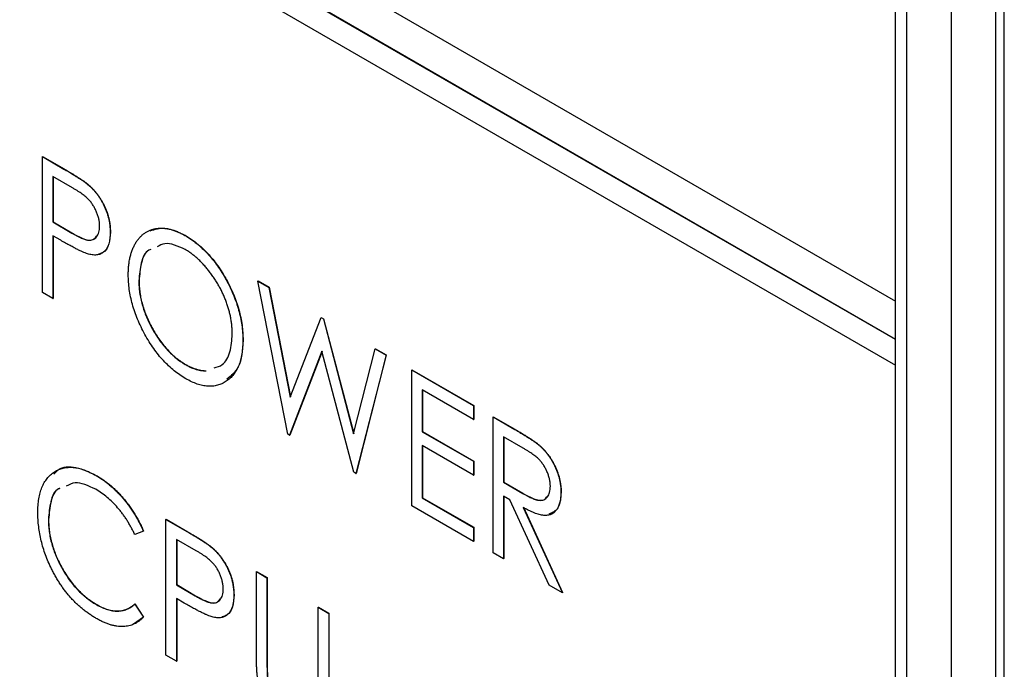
# Model space of a CAD drawing. Header units: millimetres. Extents: x 0 to 420, y 0 to 297.
# Tile 20 of 31: x 338.43 to 346.26, y 226.69 to 231.86. Entities that reach past the tile are written whole.
import ezdxf

# ---------------------------------------------------------------- set-up
doc = ezdxf.new("R2010")
doc.units = ezdxf.units.MM

msp = doc.modelspace()

# ---------------------------------------------------------------- linework, layer by layer
at = {"color": 7, "linetype": 'Continuous', "lineweight": 25}
for p, q in [((346.1925, 239.8804), (346.1925, 216.8519)), ((346.2619, 217.2201), (346.2619, 239.922)), ((345.839, 239.6763), (345.839, 216.6478)), ((345.4854, 190.3164), (345.4854, 238.6556)), ((345.3953, 229.6216), (345.3953, 238.6035)), ((332.1017, 237.2958), (345.3953, 229.6216)), ((345.3953, 229.3154), (332.1017, 236.9896)), ((345.397, 229.3164), (332.1034, 236.9906)), ((332.1017, 236.7855), (345.3953, 229.1113)), ((338.6088, 230.7706), (338.6105, 230.7716)), ((338.6088, 230.7706), (338.7808, 230.6713)), ((338.6088, 229.6904), (338.6088, 230.7706)), ((338.6105, 230.7716), (338.7825, 230.6723)), ((338.7808, 230.6713), (338.7825, 230.6723)), ((338.8486, 230.5213), (338.6927, 230.6113)), ((338.6927, 230.6113), (338.6927, 230.2513)), ((338.6945, 230.6103), (338.6945, 230.2523)), ((338.9805, 230.5397), (338.9823, 230.5408)), ((338.6927, 230.2513), (338.6945, 230.2523)), ((338.6927, 230.2513), (338.8421, 230.1627)), ((338.6945, 230.2523), (338.8438, 230.1637)), ((338.8421, 230.1627), (338.8438, 230.1637)), ((339.1484, 230.1693), (339.1502, 230.1703)), ((339.7425, 230.1438), (339.7442, 230.1448)), ((338.7547, 230.1047), (338.6927, 230.1405)), ((338.6927, 230.1405), (338.6927, 229.6419)), ((338.6945, 230.1394), (338.6945, 229.6429)), ((339.3763, 229.7831), (339.3781, 229.7841)), ((340.3237, 229.7806), (340.3255, 229.7816)), ((340.3237, 229.7806), (340.4111, 229.7301)), ((340.5612, 228.5633), (340.3237, 229.7806)), ((340.3255, 229.7816), (340.4128, 229.7312)), ((338.6927, 229.6419), (338.6088, 229.6904)), ((340.4111, 229.7301), (340.4128, 229.7312)), ((340.4111, 229.7301), (340.5816, 228.8562)), ((340.4128, 229.7312), (340.5829, 228.8596)), ((338.6927, 229.6419), (338.6945, 229.6429)), ((345.3953, 229.6216), (345.397, 229.6226)), ((345.397, 229.3164), (345.397, 229.6226)), ((340.5816, 228.8562), (340.8258, 229.4907)), ((340.8258, 229.4907), (340.8275, 229.4918)), ((340.8258, 229.4907), (340.8443, 229.48)), ((340.8275, 229.4918), (340.8461, 229.4811)), ((340.8443, 229.48), (340.8461, 229.4811)), ((340.8443, 229.48), (341.0853, 228.5654)), ((340.8461, 229.4811), (341.0863, 228.5693)), ((340.2038, 229.3101), (340.2056, 229.3111)), ((345.3953, 229.3154), (345.397, 229.3164)), ((345.3953, 229.1113), (345.3953, 229.3154)), ((340.8334, 229.2232), (340.5763, 228.5545)), ((340.834, 229.2211), (340.5781, 228.5555)), ((341.0872, 228.2596), (340.8334, 229.2232)), ((341.0853, 228.5654), (341.2569, 229.2418)), ((341.2569, 229.2418), (341.2587, 229.2428)), ((341.2569, 229.2418), (341.3431, 229.1921)), ((341.2587, 229.2428), (341.3449, 229.1931)), ((341.3431, 229.1921), (341.104, 228.2499)), ((341.3449, 229.1931), (341.1058, 228.2509)), ((341.3431, 229.1921), (341.3449, 229.1931)), ((339.7462, 229.1168), (339.748, 229.1178)), ((341.547, 229.0744), (341.5488, 229.0754)), ((341.547, 229.0744), (342.0387, 228.7905)), ((341.547, 227.9942), (341.547, 229.0744)), ((341.5488, 229.0754), (342.0405, 228.7915)), ((345.3953, 229.1113), (345.397, 229.1123)), ((345.397, 190.2653), (345.397, 229.1123)), ((342.0387, 228.6797), (341.631, 228.9151)), ((341.631, 228.9151), (341.631, 228.5827)), ((341.6327, 228.9141), (341.6327, 228.5838)), ((342.0387, 228.7905), (342.0405, 228.7915)), ((342.0387, 228.7905), (342.0387, 228.6797)), ((342.0405, 228.7915), (342.0405, 228.6807)), ((342.0387, 228.6797), (342.0405, 228.6807)), ((342.1946, 228.7005), (342.1964, 228.7015)), ((342.1946, 228.7005), (342.3665, 228.6013)), ((342.1946, 227.6203), (342.1946, 228.7005)), ((342.1964, 228.7015), (342.3682, 228.6023)), ((341.631, 228.5827), (341.6327, 228.5838)), ((341.631, 228.5827), (342.0387, 228.3473)), ((341.6327, 228.5838), (342.0405, 228.3484)), ((342.3665, 228.6013), (342.3682, 228.6023)), ((340.5763, 228.5545), (340.5612, 228.5633)), ((340.5763, 228.5545), (340.5781, 228.5555)), ((342.4339, 228.4516), (342.2786, 228.5413)), ((342.2786, 228.5413), (342.2786, 228.1812)), ((342.2803, 228.5402), (342.2803, 228.1822)), ((342.0387, 228.2366), (341.631, 228.472)), ((341.631, 228.472), (341.631, 228.0565)), ((341.6327, 228.4709), (341.6327, 228.0575)), ((342.5613, 228.4741), (342.5631, 228.4751)), ((342.0387, 228.3473), (342.0405, 228.3484)), ((342.0387, 228.3473), (342.0387, 228.2366)), ((342.0405, 228.3484), (342.0405, 228.2376)), ((339.0364, 228.2339), (339.0381, 228.2349)), ((341.104, 228.2499), (341.0872, 228.2596)), ((341.104, 228.2499), (341.1058, 228.2509)), ((342.0387, 228.2366), (342.0405, 228.2376)), ((342.2786, 228.1812), (342.2803, 228.1822)), ((342.2786, 228.1812), (342.4304, 228.092)), ((342.2803, 228.1822), (342.4321, 228.0931)), ((341.631, 228.0565), (341.6327, 228.0575)), ((341.631, 228.0565), (342.0387, 227.8211)), ((341.6327, 228.0575), (342.0405, 227.8221)), ((342.3288, 228.0414), (342.2786, 228.0704)), ((342.2786, 228.0704), (342.2786, 227.5718)), ((342.2803, 228.0694), (342.2803, 227.5729)), ((342.6402, 227.3631), (342.3288, 228.0414)), ((342.4304, 228.092), (342.4321, 228.0931)), ((342.7343, 228.1001), (342.7361, 228.1011)), ((342.0387, 227.7103), (341.547, 227.9942)), ((342.4347, 227.9803), (342.7463, 227.3018)), ((342.4364, 227.9813), (342.7481, 227.3028)), ((338.6567, 227.8841), (338.6585, 227.8852)), ((339.5922, 227.8853), (339.5939, 227.8863)), ((339.5922, 227.8853), (339.7642, 227.786)), ((339.5922, 226.8051), (339.5922, 227.8853)), ((339.5939, 227.8863), (339.766, 227.787)), ((342.0387, 227.8211), (342.0405, 227.8221)), ((342.0387, 227.8211), (342.0387, 227.7103)), ((342.0405, 227.8221), (342.0405, 227.7113)), ((339.4123, 227.7909), (339.3437, 227.7656)), ((339.4123, 227.7909), (339.414, 227.792)), ((339.832, 227.6361), (339.6761, 227.7261)), ((339.6761, 227.7261), (339.6761, 227.366)), ((339.6779, 227.725), (339.6779, 227.367)), ((339.7642, 227.786), (339.766, 227.787)), ((339.964, 227.6545), (339.9657, 227.6555)), ((342.0387, 227.7103), (342.0405, 227.7113)), ((342.2786, 227.5718), (342.1946, 227.6203)), ((342.2786, 227.5718), (342.2803, 227.5729)), ((340.3117, 227.4699), (340.3135, 227.4709)), ((340.3117, 227.4699), (340.3957, 227.4214)), ((340.3117, 226.8175), (340.3117, 227.4699)), ((340.3135, 227.4709), (340.3975, 227.4225)), ((340.3957, 227.4214), (340.3975, 227.4225)), ((340.3957, 227.4214), (340.3957, 226.7742)), ((340.3975, 227.4225), (340.3975, 226.7752)), ((339.6761, 227.366), (339.6779, 227.367)), ((339.6761, 227.366), (339.8255, 227.2774)), ((339.6779, 227.367), (339.8272, 227.2784)), ((342.7463, 227.3018), (342.6402, 227.3631)), ((339.7382, 227.2194), (339.6761, 227.2552)), ((339.6761, 227.2552), (339.6761, 226.7566)), ((339.6779, 227.2542), (339.6779, 226.7577)), ((339.8255, 227.2774), (339.8272, 227.2784)), ((340.1319, 227.284), (340.1336, 227.285)), ((342.7463, 227.3018), (342.7481, 227.3028)), ((339.0394, 227.2073), (339.0411, 227.2083)), ((339.3437, 227.2117), (339.3455, 227.2127)), ((339.3437, 227.2117), (339.4123, 227.1078)), ((339.3455, 227.2127), (339.414, 227.1088)), ((340.8035, 227.1861), (340.8052, 227.1871)), ((340.8035, 226.5388), (340.8035, 227.1861)), ((340.8035, 227.1861), (340.8874, 227.1376)), ((340.8052, 227.1871), (340.8892, 227.1386)), ((339.414, 227.1088), (339.3331, 227.051)), ((339.4123, 227.1078), (339.414, 227.1088)), ((340.8874, 227.1376), (340.8892, 227.1386)), ((340.8874, 227.1376), (340.8874, 226.4852)), ((340.8892, 227.1386), (340.8892, 226.4862)), ((339.6761, 226.7566), (339.5922, 226.8051)), ((339.6761, 226.7566), (339.6779, 226.7577)), ((340.3957, 226.7742), (340.3975, 226.7752))]:
    msp.add_line(p, q, dxfattribs=at)
for points, knots in [([(338.7808, 230.6713), (338.7926, 230.6644), (338.8153, 230.6513), (338.8477, 230.6316), (338.8773, 230.6133), (338.9038, 230.5963), (338.9273, 230.5807), (338.9477, 230.5661), (338.9652, 230.553), (338.9757, 230.5439), (338.9805, 230.5397)], [0, 0, 0, 0, 0.1764997, 0.3390322, 0.4857534, 0.6185701, 0.735674, 0.8381849, 0.9261551, 1, 1, 1, 1]), ([(338.7825, 230.6723), (338.7944, 230.6655), (338.817, 230.6523), (338.8495, 230.6327), (338.8791, 230.6144), (338.9056, 230.5973), (338.9291, 230.5818), (338.9495, 230.5671), (338.967, 230.554), (338.9775, 230.5449), (338.9823, 230.5408)], [0, 0, 0, 0, 0.1764997, 0.3390322, 0.4857534, 0.6185701, 0.735674, 0.8381849, 0.9261551, 1, 1, 1, 1]), ([(338.9805, 230.5397), (338.9866, 230.5342), (338.9985, 230.5232), (339.0158, 230.5051), (339.0323, 230.4861), (339.048, 230.466), (339.0626, 230.4449), (339.0765, 230.4228), (339.0895, 230.3996), (339.1017, 230.3756), (339.1127, 230.3509), (339.1224, 230.3257), (339.1303, 230.3003), (339.137, 230.2746), (339.1422, 230.2485), (339.1457, 230.2223), (339.148, 230.1956), (339.1483, 230.1782), (339.1484, 230.1693)], [0, 0, 0, 0, 0.060075, 0.119303, 0.178069, 0.236256, 0.294313, 0.353143, 0.412708, 0.473813, 0.535615, 0.597403, 0.660232, 0.723514, 0.789577, 0.856841, 0.927091, 1, 1, 1, 1]), ([(338.9823, 230.5408), (338.9883, 230.5352), (339.0003, 230.5242), (339.0176, 230.5062), (339.0341, 230.4871), (339.0497, 230.4671), (339.0644, 230.4459), (339.0783, 230.4238), (339.0913, 230.4006), (339.1034, 230.3766), (339.1145, 230.3519), (339.1241, 230.3267), (339.1321, 230.3013), (339.1387, 230.2756), (339.144, 230.2496), (339.1474, 230.2233), (339.1498, 230.1966), (339.1501, 230.1792), (339.1502, 230.1703)], [0, 0, 0, 0, 0.060075, 0.119303, 0.178069, 0.236256, 0.294313, 0.353143, 0.412708, 0.473813, 0.535615, 0.597403, 0.660232, 0.723514, 0.789577, 0.856841, 0.927091, 1, 1, 1, 1]), ([(339.0645, 230.2173), (339.0642, 230.2262), (339.0636, 230.2437), (339.059, 230.2716), (339.0514, 230.3001), (339.041, 230.3287), (339.0282, 230.3566), (339.0132, 230.3828), (338.9962, 230.4071), (338.9803, 230.4254), (338.9662, 230.4393), (338.9541, 230.4501), (338.9403, 230.4613), (338.925, 230.4726), (338.9081, 230.4846), (338.8897, 230.4967), (338.8697, 230.5091), (338.8558, 230.5172), (338.8486, 230.5213)], [0, 0, 0, 0, 0.074091, 0.147068, 0.219176, 0.292487, 0.364821, 0.434086, 0.502842, 0.57172, 0.608354, 0.649905, 0.695817, 0.746872, 0.802658, 0.863186, 0.92915, 1, 1, 1, 1]), ([(338.8421, 230.1627), (338.8494, 230.1584), (338.8634, 230.1503), (338.8838, 230.1398), (338.9026, 230.1303), (338.92, 230.1224), (338.9358, 230.1162), (338.9502, 230.1109), (338.9629, 230.1078), (338.9779, 230.105), (338.9945, 230.1052), (339.0125, 230.1094), (339.0279, 230.1185), (339.041, 230.1315), (339.0514, 230.1483), (339.059, 230.1683), (339.0636, 230.1913), (339.0642, 230.2086), (339.0645, 230.2173)], [0, 0, 0, 0, 0.070231, 0.135127, 0.195896, 0.251444, 0.303058, 0.349556, 0.391936, 0.430093, 0.501229, 0.570517, 0.640124, 0.710955, 0.782914, 0.853735, 0.926014, 1, 1, 1, 1]), ([(338.8438, 230.1637), (338.8726, 230.1477), (338.9298, 230.1159), (339.0071, 230.0961), (339.0315, 230.1267), (339.0401, 230.1376)], [0, 0, 0, 0, 0.394195, 0.784052, 1, 1, 1, 1]), ([(339.1484, 230.1693), (339.1483, 230.1605), (339.148, 230.1433), (339.146, 230.119), (339.1421, 230.0971), (339.1374, 230.0766), (339.1307, 230.0586), (339.1229, 230.0424), (339.1135, 230.0283), (339.1026, 230.0165), (339.0906, 230.0065), (339.0775, 229.9984), (339.0631, 229.9925), (339.0477, 229.9889), (339.0313, 229.9873), (339.0137, 229.9877), (338.995, 229.9902), (338.9821, 229.9934), (338.9755, 229.995)], [0, 0, 0, 0, 0.072309, 0.141358, 0.208207, 0.272336, 0.335143, 0.396174, 0.456668, 0.516646, 0.575929, 0.634933, 0.693693, 0.752708, 0.811962, 0.873196, 0.935504, 1, 1, 1, 1]), ([(339.1502, 230.1703), (339.1482, 230.1372), (339.1442, 230.071), (339.1075, 230.0095), (339.0698, 229.9987), (339.056, 229.9948)], [0, 0, 0, 0, 0.388168, 0.775002, 1, 1, 1, 1]), ([(339.2924, 229.8311), (339.2925, 229.8438), (339.2929, 229.8691), (339.2958, 229.9054), (339.3004, 229.9401), (339.3072, 229.9726), (339.3157, 230.0036), (339.3259, 230.0329), (339.3384, 230.06), (339.3524, 230.0854), (339.368, 230.1088), (339.3854, 230.1292), (339.4036, 230.1476), (339.4236, 230.163), (339.445, 230.1757), (339.4676, 230.1862), (339.4915, 230.194), (339.5169, 230.199), (339.5429, 230.2018), (339.57, 230.2012), (339.5974, 230.1985), (339.6254, 230.1929), (339.6539, 230.1847), (339.683, 230.1737), (339.7125, 230.1606), (339.7325, 230.1494), (339.7425, 230.1438)], [0, 0, 0, 0, 0.044811, 0.089011, 0.13275, 0.176233, 0.219272, 0.262324, 0.305647, 0.348979, 0.392242, 0.43461, 0.476184, 0.517236, 0.558165, 0.598792, 0.639668, 0.680638, 0.721467, 0.761759, 0.801482, 0.840953, 0.880381, 0.919726, 0.959716, 1, 1, 1, 1]), ([(339.4663, 230.1801), (339.5041, 230.1924), (339.5856, 230.2188), (339.6889, 230.1706), (339.7442, 230.1448)], [0, 0, 0, 0, 0.464331, 1, 1, 1, 1]), ([(339.7425, 230.1438), (339.7585, 230.134), (339.7901, 230.1148), (339.8366, 230.0803), (339.8809, 230.0417), (339.9233, 229.9995), (339.9635, 229.9528), (340.002, 229.9025), (340.0381, 229.8479), (340.0719, 229.7901), (340.1028, 229.7305), (340.1298, 229.6701), (340.1528, 229.6099), (340.1714, 229.5496), (340.1861, 229.4893), (340.1963, 229.4291), (340.2027, 229.3689), (340.2034, 229.3299), (340.2038, 229.3101)], [0, 0, 0, 0, 0.064112, 0.12603, 0.186709, 0.24615, 0.305771, 0.366051, 0.427384, 0.490821, 0.554635, 0.61692, 0.678954, 0.740666, 0.803314, 0.866858, 0.932414, 1, 1, 1, 1]), ([(339.7442, 230.1448), (339.7603, 230.135), (339.7919, 230.1158), (339.8384, 230.0813), (339.8826, 230.0427), (339.9251, 230.0005), (339.9653, 229.9538), (340.0037, 229.9035), (340.0399, 229.8489), (340.0737, 229.7911), (340.1046, 229.7315), (340.1316, 229.6712), (340.1546, 229.6109), (340.1732, 229.5506), (340.1879, 229.4903), (340.1981, 229.4301), (340.2044, 229.3699), (340.2052, 229.3309), (340.2056, 229.3111)], [0, 0, 0, 0, 0.064112, 0.12603, 0.186709, 0.24615, 0.305771, 0.366051, 0.427384, 0.490821, 0.554635, 0.61692, 0.678954, 0.740666, 0.803314, 0.866858, 0.932414, 1, 1, 1, 1]), ([(338.9755, 229.995), (338.9701, 229.9967), (338.9582, 230.0004), (338.9386, 230.0082), (338.9157, 230.0183), (338.8897, 230.0311), (338.8605, 230.046), (338.8281, 230.0632), (338.7925, 230.0829), (338.7677, 230.0972), (338.7547, 230.1047)], [0, 0, 0, 0, 0.075269, 0.165174, 0.268129, 0.385984, 0.51806, 0.664405, 0.825035, 1, 1, 1, 1]), ([(339.7462, 230.0309), (339.688, 230.0575), (339.6021, 230.0967), (339.542, 230.0634), (339.5227, 230.0527)], [0, 0, 0, 0, 0.677332, 1, 1, 1, 1]), ([(339.4706, 230.0315), (339.4655, 230.0297), (339.4259, 230.0154), (339.389, 229.9269), (339.3806, 229.831), (339.3763, 229.7831)], [0, 0, 0, 0, 0.069638, 0.534633, 1, 1, 1, 1]), ([(339.4724, 230.0326), (339.4672, 230.0307), (339.4277, 230.0164), (339.3908, 229.9279), (339.3823, 229.832), (339.3781, 229.7841)], [0, 0, 0, 0, 0.069638, 0.534633, 1, 1, 1, 1]), ([(340.1199, 229.3588), (340.1197, 229.3693), (340.1194, 229.3902), (340.1172, 229.4223), (340.1131, 229.4546), (340.1081, 229.4868), (340.101, 229.5192), (340.0928, 229.5516), (340.0828, 229.5842), (340.0714, 229.6169), (340.0587, 229.6493), (340.0446, 229.6813), (340.0292, 229.7127), (340.0127, 229.7436), (339.9948, 229.7737), (339.9759, 229.8034), (339.9556, 229.8325), (339.9341, 229.8607), (339.9119, 229.888), (339.8893, 229.9137), (339.8663, 229.9375), (339.843, 229.96), (339.8192, 229.9804), (339.7952, 229.9989), (339.7708, 230.0163), (339.7545, 230.026), (339.7462, 230.0309)], [0, 0, 0, 0, 0.044923, 0.089057, 0.132287, 0.174986, 0.217144, 0.258769, 0.300532, 0.342498, 0.384141, 0.425372, 0.466388, 0.507179, 0.548135, 0.589217, 0.630842, 0.673193, 0.715487, 0.757043, 0.79776, 0.838207, 0.878693, 0.918916, 0.959101, 1, 1, 1, 1]), ([(339.7496, 229.0041), (339.7338, 229.0137), (339.7028, 229.0325), (339.6573, 229.0669), (339.6136, 229.1047), (339.5718, 229.147), (339.5318, 229.1933), (339.4939, 229.2439), (339.4579, 229.2984), (339.424, 229.3561), (339.3934, 229.4158), (339.3661, 229.476), (339.3435, 229.536), (339.3248, 229.5958), (339.3101, 229.6553), (339.2999, 229.7145), (339.2935, 229.7736), (339.2927, 229.8117), (339.2924, 229.8311)], [0, 0, 0, 0, 0.063524, 0.12488, 0.185155, 0.244833, 0.304627, 0.365038, 0.42717, 0.49127, 0.555588, 0.618668, 0.681008, 0.742903, 0.805249, 0.868474, 0.933217, 1, 1, 1, 1]), ([(339.3763, 229.7831), (339.3766, 229.7673), (339.3772, 229.7363), (339.3824, 229.6883), (339.3908, 229.6403), (339.403, 229.592), (339.418, 229.5437), (339.437, 229.4953), (339.459, 229.4467), (339.4843, 229.3988), (339.5118, 229.3523), (339.5412, 229.3086), (339.572, 229.2682), (339.6041, 229.2311), (339.6376, 229.1971), (339.6727, 229.1669), (339.709, 229.1393), (339.7337, 229.1244), (339.7462, 229.1168)], [0, 0, 0, 0, 0.06753, 0.132738, 0.196163, 0.25879, 0.321017, 0.383435, 0.446363, 0.511011, 0.575079, 0.637133, 0.697793, 0.757163, 0.816573, 0.8765, 0.937463, 1, 1, 1, 1]), ([(339.3781, 229.7841), (339.3784, 229.7683), (339.379, 229.7373), (339.3842, 229.6893), (339.3925, 229.6413), (339.4047, 229.5931), (339.4198, 229.5447), (339.4387, 229.4963), (339.4608, 229.4478), (339.4861, 229.3998), (339.5136, 229.3533), (339.5429, 229.3096), (339.5737, 229.2692), (339.6059, 229.2321), (339.6394, 229.1981), (339.6744, 229.1679), (339.7107, 229.1403), (339.7355, 229.1254), (339.748, 229.1178)], [0, 0, 0, 0, 0.06753, 0.132738, 0.196163, 0.25879, 0.321017, 0.383435, 0.446363, 0.511011, 0.575079, 0.637133, 0.697793, 0.757163, 0.816573, 0.8765, 0.937463, 1, 1, 1, 1]), ([(340.2038, 229.3101), (340.2034, 229.2909), (340.2027, 229.2531), (340.1963, 229.2005), (340.1861, 229.1525), (340.1716, 229.1091), (340.153, 229.0702), (340.1299, 229.0365), (340.1031, 229.0069), (340.0723, 228.9827), (340.0387, 228.9635), (340.0027, 228.9506), (339.9652, 228.9434), (339.9255, 228.9431), (339.8841, 228.9486), (339.8408, 228.9609), (339.7958, 228.9788), (339.7652, 228.9956), (339.7496, 229.0041)], [0, 0, 0, 0, 0.067668, 0.133292, 0.19714, 0.260013, 0.322488, 0.385059, 0.448295, 0.51269, 0.576673, 0.638498, 0.698729, 0.757967, 0.817157, 0.876594, 0.937343, 1, 1, 1, 1]), ([(339.9756, 229.0913), (339.9985, 229.0971), (340.0576, 229.1124), (340.108, 229.2127), (340.1159, 229.3101), (340.1199, 229.3588)], [0, 0, 0, 0, 0.239424, 0.619528, 1, 1, 1, 1]), ([(340.2056, 229.3111), (340.2003, 229.232), (340.191, 229.0921), (340.1108, 229.0274), (340.076, 228.9993)], [0, 0, 0, 0, 0.565205, 1, 1, 1, 1]), ([(339.7462, 229.1168), (339.7546, 229.1121), (339.7714, 229.1027), (339.7964, 229.0912), (339.8208, 229.0819), (339.8448, 229.0747), (339.8682, 229.0698), (339.8902, 229.0666), (339.904, 229.0662), (339.9104, 229.0663)], [0, 0, 0, 0, 0.0416607, 0.0828817, 0.123552, 0.1641767, 0.2042732, 0.2448897, 0.2800001, 0.2800001, 0.2800001, 0.2800001]), ([(339.748, 229.1178), (339.7564, 229.1131), (339.7732, 229.1037), (339.7981, 229.0922), (339.8226, 229.0829), (339.8465, 229.0758), (339.8699, 229.0708), (339.8919, 229.0677), (339.9058, 229.0672), (339.9121, 229.0673)], [0, 0, 0, 0, 0.0416607, 0.0828817, 0.123552, 0.1641767, 0.2042732, 0.2448897, 0.2800001, 0.2800001, 0.2800001, 0.2800001]), ([(342.3665, 228.6013), (342.378, 228.5946), (342.4, 228.5818), (342.4316, 228.563), (342.4603, 228.545), (342.4862, 228.5288), (342.5091, 228.5133), (342.5291, 228.4995), (342.5463, 228.4867), (342.5566, 228.478), (342.5613, 228.4741)], [0, 0, 0, 0, 0.176242, 0.33814, 0.484799, 0.617149, 0.734395, 0.837422, 0.92561, 1, 1, 1, 1]), ([(342.3682, 228.6023), (342.3797, 228.5956), (342.4018, 228.5828), (342.4334, 228.5641), (342.4621, 228.546), (342.4879, 228.5298), (342.5108, 228.5143), (342.5309, 228.5005), (342.548, 228.4877), (342.5584, 228.4791), (342.5631, 228.4751)], [0, 0, 0, 0, 0.176242, 0.33814, 0.484799, 0.617149, 0.734395, 0.837422, 0.92561, 1, 1, 1, 1]), ([(342.6504, 228.1488), (342.6501, 228.1576), (342.6495, 228.1751), (342.6449, 228.2029), (342.6373, 228.2311), (342.6268, 228.2593), (342.6141, 228.2869), (342.5991, 228.3129), (342.5822, 228.3369), (342.5665, 228.3552), (342.5525, 228.369), (342.5403, 228.3799), (342.5264, 228.3911), (342.511, 228.4025), (342.494, 228.4145), (342.4754, 228.4267), (342.4552, 228.4393), (342.4412, 228.4474), (342.4339, 228.4516)], [0, 0, 0, 0, 0.074206, 0.146692, 0.218332, 0.29067, 0.362618, 0.431553, 0.499554, 0.567987, 0.604677, 0.646293, 0.69288, 0.744014, 0.799888, 0.86174, 0.928424, 1, 1, 1, 1]), ([(342.5613, 228.4741), (342.5676, 228.4685), (342.5801, 228.4575), (342.5979, 228.4389), (342.615, 228.4196), (342.6312, 228.3993), (342.6463, 228.3776), (342.6605, 228.3551), (342.6741, 228.3315), (342.6863, 228.3068), (342.6977, 228.2817), (342.7073, 228.2562), (342.7159, 228.2304), (342.7226, 228.2046), (342.7279, 228.1786), (342.7316, 228.1524), (342.7339, 228.1261), (342.7342, 228.1088), (342.7343, 228.1001)], [0, 0, 0, 0, 0.061387, 0.1214951, 0.1810892, 0.2400382, 0.2986442, 0.3579899, 0.4184412, 0.480043, 0.5418672, 0.6041732, 0.6666824, 0.7298994, 0.7945383, 0.8604552, 0.9292113, 1, 1, 1, 1]), ([(342.5631, 228.4751), (342.5694, 228.4695), (342.5818, 228.4585), (342.5997, 228.44), (342.6168, 228.4206), (342.633, 228.4003), (342.648, 228.3786), (342.6623, 228.3561), (342.6759, 228.3325), (342.6881, 228.3079), (342.6995, 228.2827), (342.7091, 228.2572), (342.7177, 228.2315), (342.7244, 228.2056), (342.7296, 228.1796), (342.7334, 228.1534), (342.7357, 228.1271), (342.7359, 228.1098), (342.7361, 228.1011)], [0, 0, 0, 0, 0.061387, 0.1214951, 0.1810892, 0.2400382, 0.2986442, 0.3579899, 0.4184412, 0.480043, 0.5418672, 0.6041732, 0.6666824, 0.7298994, 0.7945383, 0.8604552, 0.9292113, 1, 1, 1, 1]), ([(338.5728, 227.94), (338.5732, 227.9592), (338.5739, 227.9969), (338.5803, 228.0493), (338.5905, 228.0971), (338.605, 228.1401), (338.6236, 228.1783), (338.6466, 228.2117), (338.6736, 228.2403), (338.7043, 228.264), (338.7381, 228.2824), (338.7745, 228.2946), (338.8131, 228.3), (338.8536, 228.2999), (338.8964, 228.293), (338.9413, 228.2795), (338.9881, 228.2602), (339.0201, 228.2428), (339.0364, 228.2339)], [0, 0, 0, 0, 0.067236, 0.132194, 0.195391, 0.257388, 0.318778, 0.380515, 0.442528, 0.505942, 0.569171, 0.630524, 0.690882, 0.750747, 0.811024, 0.872201, 0.934998, 1, 1, 1, 1]), ([(338.7014, 228.2451), (338.7121, 228.2579), (338.7529, 228.3065), (338.8747, 228.3109), (338.9837, 228.2602), (339.0381, 228.2349)], [0, 0, 0, 0, 0.151391, 0.575462, 1, 1, 1, 1]), ([(339.0364, 228.2339), (339.0463, 228.228), (339.0658, 228.2164), (339.0948, 228.1968), (339.1231, 228.1757), (339.1506, 228.1533), (339.1775, 228.1297), (339.2036, 228.1041), (339.2289, 228.0774), (339.2535, 228.0493), (339.2772, 228.0201), (339.2998, 227.9899), (339.3213, 227.9588), (339.3419, 227.927), (339.3611, 227.8942), (339.3794, 227.8606), (339.3967, 227.8261), (339.4071, 227.8027), (339.4123, 227.7909)], [0, 0, 0, 0, 0.067002, 0.132942, 0.197212, 0.260814, 0.32354, 0.38588, 0.447839, 0.509647, 0.571537, 0.632443, 0.693319, 0.753787, 0.814645, 0.875557, 0.937659, 1, 1, 1, 1]), ([(339.0381, 228.2349), (339.048, 228.229), (339.0676, 228.2174), (339.0966, 228.1978), (339.1249, 228.1767), (339.1524, 228.1543), (339.1793, 228.1307), (339.2053, 228.1051), (339.2307, 228.0784), (339.2553, 228.0503), (339.279, 228.0212), (339.3016, 227.9909), (339.3231, 227.9599), (339.3437, 227.9281), (339.3629, 227.8953), (339.3812, 227.8616), (339.3984, 227.8272), (339.4088, 227.8037), (339.414, 227.792)], [0, 0, 0, 0, 0.067002, 0.132942, 0.197212, 0.260814, 0.32354, 0.38588, 0.447839, 0.509647, 0.571537, 0.632443, 0.693319, 0.753787, 0.814645, 0.875557, 0.937659, 1, 1, 1, 1]), ([(338.7466, 228.1307), (338.7436, 228.1297), (338.7056, 228.1168), (338.6696, 228.0289), (338.661, 227.9324), (338.6567, 227.8841)], [0, 0, 0, 0, 0.04117, 0.520333, 1, 1, 1, 1]), ([(338.7483, 228.1317), (338.7453, 228.1307), (338.7073, 228.1178), (338.6714, 228.0299), (338.6628, 227.9334), (338.6585, 227.8852)], [0, 0, 0, 0, 0.04117, 0.520333, 1, 1, 1, 1]), ([(339.0341, 228.1244), (338.9754, 228.1522), (338.8856, 228.1948), (338.8216, 228.1615), (338.7995, 228.15)], [0, 0, 0, 0, 0.6537841, 1, 1, 1, 1]), ([(339.3437, 227.7656), (339.339, 227.7756), (339.3296, 227.7954), (339.3141, 227.8243), (339.2982, 227.8523), (339.2817, 227.8795), (339.2642, 227.9055), (339.2462, 227.9308), (339.2274, 227.955), (339.2015, 227.9861), (339.1676, 228.0227), (339.1248, 228.0615), (339.0801, 228.0964), (339.0496, 228.1149), (339.0341, 228.1244)], [0, 0, 0, 0, 0.065249, 0.129752, 0.19303, 0.255253, 0.317083, 0.378287, 0.439499, 0.500949, 0.623295, 0.74628, 0.871322, 1, 1, 1, 1]), ([(342.4304, 228.092), (342.4375, 228.0879), (342.4512, 228.08), (342.4711, 228.0697), (342.4895, 228.0605), (342.5066, 228.0528), (342.5221, 228.0466), (342.5363, 228.0419), (342.549, 228.0386), (342.5639, 228.0363), (342.5807, 228.0364), (342.5987, 228.0406), (342.6141, 228.0497), (342.6271, 228.0629), (342.6375, 228.0796), (342.6449, 228.0998), (342.6495, 228.1227), (342.6501, 228.14), (342.6504, 228.1488)], [0, 0, 0, 0, 0.068884, 0.133004, 0.192369, 0.247684, 0.298447, 0.344783, 0.387444, 0.426058, 0.498477, 0.568226, 0.638295, 0.709239, 0.781676, 0.852765, 0.925523, 1, 1, 1, 1]), ([(342.4321, 228.0931), (342.4607, 228.0771), (342.5176, 228.0455), (342.5939, 228.0276), (342.6179, 228.0582), (342.6264, 228.069)], [0, 0, 0, 0, 0.394612, 0.78512, 1, 1, 1, 1]), ([(342.7343, 228.1001), (342.7339, 228.0859), (342.7332, 228.0583), (342.7269, 228.0212), (342.7163, 227.9894), (342.7018, 227.9626), (342.6832, 227.9416), (342.661, 227.9264), (342.635, 227.918), (342.6106, 227.916), (342.5891, 227.9178), (342.5714, 227.9208), (342.5522, 227.9262), (342.5315, 227.9331), (342.5094, 227.9421), (342.4858, 227.9529), (342.4607, 227.9656), (342.4435, 227.9753), (342.4347, 227.9803)], [0, 0, 0, 0, 0.083484, 0.162613, 0.23918, 0.314494, 0.388385, 0.460717, 0.533791, 0.609022, 0.648239, 0.690365, 0.734562, 0.781635, 0.831635, 0.884694, 0.940506, 1, 1, 1, 1]), ([(342.7361, 228.1011), (342.7325, 228.0533), (342.7259, 227.9645), (342.6658, 227.9384), (342.6381, 227.9264)], [0, 0, 0, 0, 0.538064, 1, 1, 1, 1]), ([(338.682, 227.4917), (338.6732, 227.5102), (338.6557, 227.5471), (338.6338, 227.6032), (338.6148, 227.6593), (338.5995, 227.7155), (338.5875, 227.7718), (338.5789, 227.8281), (338.5737, 227.8846), (338.5731, 227.9213), (338.5728, 227.94)], [0, 0, 0, 0, 0.122254, 0.24342, 0.364291, 0.486273, 0.609794, 0.736233, 0.865843, 1, 1, 1, 1]), ([(338.6567, 227.8841), (338.657, 227.868), (338.6576, 227.8363), (338.6629, 227.7874), (338.6711, 227.7387), (338.6834, 227.6899), (338.6984, 227.6412), (338.7174, 227.5925), (338.7393, 227.5438), (338.7648, 227.4958), (338.7927, 227.4494), (338.8225, 227.4053), (338.8545, 227.3645), (338.888, 227.3267), (338.9233, 227.2919), (338.9604, 227.2604), (338.9993, 227.2314), (339.0259, 227.2154), (339.0394, 227.2073)], [0, 0, 0, 0, 0.067402, 0.132225, 0.195291, 0.256964, 0.318228, 0.379385, 0.441024, 0.503862, 0.566597, 0.627855, 0.688166, 0.748276, 0.808707, 0.870424, 0.93412, 1, 1, 1, 1]), ([(338.6585, 227.8852), (338.6588, 227.869), (338.6594, 227.8374), (338.6646, 227.7884), (338.6729, 227.7397), (338.6852, 227.6909), (338.7002, 227.6422), (338.7192, 227.5935), (338.7411, 227.5448), (338.7666, 227.4969), (338.7945, 227.4504), (338.8243, 227.4063), (338.8563, 227.3656), (338.8897, 227.3277), (338.925, 227.2929), (338.9622, 227.2614), (339.0011, 227.2324), (339.0276, 227.2165), (339.0411, 227.2083)], [0, 0, 0, 0, 0.067402, 0.132225, 0.195291, 0.256964, 0.318228, 0.379385, 0.441024, 0.503862, 0.566597, 0.627855, 0.688166, 0.748276, 0.808707, 0.870424, 0.93412, 1, 1, 1, 1]), ([(339.7642, 227.786), (339.776, 227.7792), (339.7987, 227.766), (339.8312, 227.7464), (339.8607, 227.7281), (339.8872, 227.711), (339.9107, 227.6955), (339.9311, 227.6808), (339.9487, 227.6677), (339.9592, 227.6586), (339.964, 227.6545)], [0, 0, 0, 0, 0.1764997, 0.3390322, 0.4857534, 0.6185701, 0.735674, 0.8381849, 0.9261551, 1, 1, 1, 1]), ([(339.766, 227.787), (339.7778, 227.7802), (339.8004, 227.7671), (339.8329, 227.7474), (339.8625, 227.7291), (339.889, 227.7121), (339.9125, 227.6965), (339.9329, 227.6818), (339.9504, 227.6687), (339.9609, 227.6596), (339.9657, 227.6555)], [0, 0, 0, 0, 0.1764997, 0.3390322, 0.4857534, 0.6185701, 0.735674, 0.8381849, 0.9261551, 1, 1, 1, 1]), ([(339.964, 227.6545), (339.97, 227.6489), (339.982, 227.6379), (339.9992, 227.6199), (340.0158, 227.6008), (340.0314, 227.5808), (340.0461, 227.5596), (340.06, 227.5375), (340.0729, 227.5143), (340.0851, 227.4903), (340.0961, 227.4656), (340.1058, 227.4404), (340.1138, 227.4151), (340.1204, 227.3893), (340.1257, 227.3633), (340.1291, 227.337), (340.1315, 227.3103), (340.1317, 227.2929), (340.1319, 227.284)], [0, 0, 0, 0, 0.060075, 0.119303, 0.178069, 0.236256, 0.294313, 0.353143, 0.412708, 0.473813, 0.535615, 0.597403, 0.660232, 0.723514, 0.789577, 0.856841, 0.927091, 1, 1, 1, 1]), ([(339.9657, 227.6555), (339.9718, 227.6499), (339.9837, 227.639), (340.001, 227.6209), (340.0175, 227.6019), (340.0331, 227.5818), (340.0478, 227.5606), (340.0617, 227.5386), (340.0747, 227.5154), (340.0868, 227.4913), (340.0979, 227.4666), (340.1075, 227.4415), (340.1155, 227.4161), (340.1221, 227.3903), (340.1274, 227.3643), (340.1309, 227.338), (340.1332, 227.3114), (340.1335, 227.2939), (340.1336, 227.285)], [0, 0, 0, 0, 0.060075, 0.119303, 0.178069, 0.236256, 0.294313, 0.353143, 0.412708, 0.473813, 0.535615, 0.597403, 0.660232, 0.723514, 0.789577, 0.856841, 0.927091, 1, 1, 1, 1]), ([(340.0479, 227.332), (340.0476, 227.3409), (340.0471, 227.3584), (340.0424, 227.3864), (340.0348, 227.4148), (340.0244, 227.4434), (340.0116, 227.4713), (339.9966, 227.4976), (339.9796, 227.5218), (339.9637, 227.5401), (339.9497, 227.554), (339.9375, 227.5648), (339.9237, 227.576), (339.9084, 227.5874), (339.8915, 227.5993), (339.8731, 227.6114), (339.8531, 227.6238), (339.8392, 227.6319), (339.832, 227.6361)], [0, 0, 0, 0, 0.074091, 0.147068, 0.219176, 0.292487, 0.364821, 0.434086, 0.502842, 0.57172, 0.608354, 0.649905, 0.695817, 0.746872, 0.802658, 0.863186, 0.92915, 1, 1, 1, 1]), ([(339.0375, 227.0976), (339.0283, 227.103), (339.0099, 227.1138), (338.9829, 227.132), (338.9564, 227.1508), (338.9309, 227.1708), (338.9059, 227.1916), (338.8819, 227.2138), (338.8585, 227.2368), (338.8358, 227.2608), (338.814, 227.2862), (338.7928, 227.3124), (338.7724, 227.3397), (338.7528, 227.3681), (338.7339, 227.3974), (338.7157, 227.4278), (338.6984, 227.4593), (338.6875, 227.4808), (338.682, 227.4917)], [0, 0, 0, 0, 0.068335, 0.135464, 0.200567, 0.264774, 0.327263, 0.389343, 0.450083, 0.510699, 0.570569, 0.630747, 0.691051, 0.751063, 0.812002, 0.873718, 0.936106, 1, 1, 1, 1]), ([(339.8255, 227.2774), (339.8328, 227.2732), (339.8468, 227.265), (339.8672, 227.2545), (339.886, 227.245), (339.9034, 227.2372), (339.9192, 227.2309), (339.9336, 227.2256), (339.9463, 227.2225), (339.9613, 227.2197), (339.9779, 227.2199), (339.9959, 227.2241), (340.0113, 227.2332), (340.0245, 227.2462), (340.0348, 227.2631), (340.0425, 227.283), (340.0471, 227.306), (340.0476, 227.3233), (340.0479, 227.332)], [0, 0, 0, 0, 0.070231, 0.135127, 0.195896, 0.251444, 0.303058, 0.349556, 0.391936, 0.430093, 0.501229, 0.570517, 0.640124, 0.710955, 0.782914, 0.853735, 0.926014, 1, 1, 1, 1]), ([(339.8272, 227.2784), (339.856, 227.2624), (339.9132, 227.2306), (339.9905, 227.2108), (340.0149, 227.2414), (340.0236, 227.2523)], [0, 0, 0, 0, 0.394196, 0.784054, 1, 1, 1, 1]), ([(340.1319, 227.284), (340.1317, 227.2752), (340.1314, 227.2581), (340.1294, 227.2337), (340.1255, 227.2118), (340.1208, 227.1913), (340.1142, 227.1734), (340.1063, 227.1572), (340.0969, 227.143), (340.086, 227.1312), (340.074, 227.1212), (340.0609, 227.1131), (340.0466, 227.1073), (340.0312, 227.1036), (340.0147, 227.102), (339.9971, 227.1025), (339.9784, 227.1049), (339.9655, 227.1081), (339.9589, 227.1097)], [0, 0, 0, 0, 0.0723093, 0.1413582, 0.2082071, 0.2723358, 0.3351426, 0.3961736, 0.4566676, 0.5166459, 0.5759293, 0.6349326, 0.6936926, 0.7527076, 0.8119619, 0.8731962, 0.9355036, 1, 1, 1, 1]), ([(340.1336, 227.285), (340.1316, 227.2519), (340.1276, 227.1857), (340.0909, 227.1243), (340.0532, 227.1135), (340.0394, 227.1095)], [0, 0, 0, 0, 0.388168, 0.775002, 1, 1, 1, 1]), ([(339.0394, 227.2073), (339.0543, 227.1992), (339.0836, 227.1833), (339.1267, 227.1672), (339.1678, 227.1575), (339.2071, 227.1547), (339.2444, 227.1587), (339.2798, 227.1695), (339.3134, 227.1868), (339.3335, 227.2033), (339.3437, 227.2117)], [0, 0, 0, 0, 0.1259, 0.248079, 0.368237, 0.488157, 0.609636, 0.7344, 0.864047, 1, 1, 1, 1]), ([(339.0411, 227.2083), (339.056, 227.2003), (339.0854, 227.1843), (339.1284, 227.1682), (339.1696, 227.1585), (339.2089, 227.1557), (339.2462, 227.1597), (339.2816, 227.1706), (339.3152, 227.1878), (339.3352, 227.2043), (339.3455, 227.2127)], [0, 0, 0, 0, 0.1259, 0.248079, 0.368237, 0.488157, 0.609636, 0.7344, 0.864047, 1, 1, 1, 1]), ([(339.9589, 227.1097), (339.9535, 227.1114), (339.9416, 227.1151), (339.922, 227.1229), (339.8992, 227.1331), (339.8732, 227.1458), (339.8439, 227.1608), (339.8115, 227.178), (339.7759, 227.1977), (339.7511, 227.2119), (339.7382, 227.2194)], [0, 0, 0, 0, 0.075269, 0.165174, 0.268129, 0.385984, 0.51806, 0.664405, 0.825035, 1, 1, 1, 1]), ([(339.4123, 227.1078), (339.4069, 227.1021), (339.3961, 227.0908), (339.3785, 227.0762), (339.3599, 227.0637), (339.3403, 227.0533), (339.3198, 227.0448), (339.2981, 227.0387), (339.2756, 227.0345), (339.252, 227.0326), (339.2277, 227.0327), (339.2026, 227.0353), (339.1768, 227.0401), (339.1503, 227.0468), (339.1231, 227.056), (339.0952, 227.0677), (339.0666, 227.0812), (339.0473, 227.0921), (339.0375, 227.0976)], [0, 0, 0, 0, 0.063576, 0.126691, 0.188634, 0.249942, 0.311426, 0.372445, 0.433495, 0.495161, 0.556733, 0.61789, 0.679838, 0.742002, 0.804922, 0.868441, 0.933689, 1, 1, 1, 1]), ([(340.3277, 226.5807), (340.3264, 226.5872), (340.3235, 226.6013), (340.3205, 226.6237), (340.3177, 226.6491), (340.3155, 226.6773), (340.3139, 226.7082), (340.3125, 226.7422), (340.3118, 226.7789), (340.3118, 226.8043), (340.3117, 226.8175)], [0, 0, 0, 0, 0.077936, 0.169149, 0.274074, 0.391816, 0.523462, 0.668216, 0.827041, 1, 1, 1, 1]), ([(340.3957, 226.7742), (340.3957, 226.7651), (340.3957, 226.7477), (340.3958, 226.7229), (340.3962, 226.7006), (340.3966, 226.6811), (340.3968, 226.6643), (340.3977, 226.6499), (340.3984, 226.6384), (340.399, 226.6315), (340.3993, 226.6285)], [0, 0, 0, 0, 0.191105, 0.362655, 0.516171, 0.650128, 0.766034, 0.862527, 0.941006, 1, 1, 1, 1]), ([(340.3975, 226.7752), (340.3975, 226.7661), (340.3974, 226.7487), (340.3976, 226.7239), (340.398, 226.7017), (340.3984, 226.6821), (340.3986, 226.6654), (340.3995, 226.651), (340.4001, 226.6394), (340.4008, 226.6325), (340.401, 226.6295)], [0, 0, 0, 0, 0.191105, 0.362655, 0.516171, 0.650128, 0.766034, 0.862527, 0.941006, 1, 1, 1, 1])]:
    msp.add_open_spline(points, degree=3, knots=knots, dxfattribs=at)

doc.saveas('drawing.dxf')
